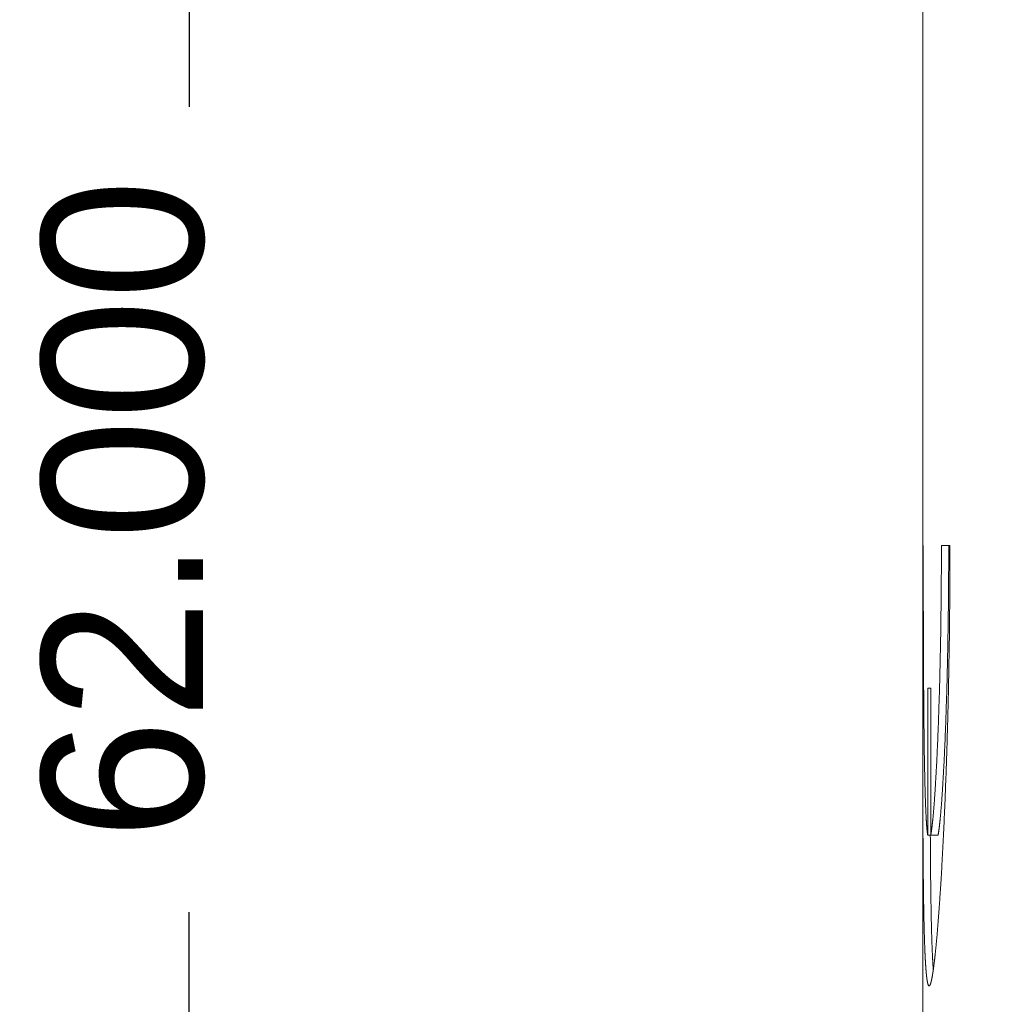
# Model space of a CAD drawing. Header units: inches. Extents: x 0 to 841, y 0 to 594.
# Tile 29 of 129: x 93 to 106, y 493 to 506. Entities that reach past the tile are written whole.
import ezdxf

# ---------------------------------------------------------------- set-up
doc = ezdxf.new("R2010")
doc.units = ezdxf.units.IN
doc.header["$LTSCALE"] = 46.255
doc.header["$MEASUREMENT"] = 0
doc.header["$PDMODE"] = 3
doc.header["$PDSIZE"] = 0.3125
doc.layers.get('0').update_dxf_attribs({"lineweight": 0})
doc.styles.get("Standard").update_dxf_attribs({"font": 'trium.ttf.shx'})
doc.dimstyles.new('DIMSTYLE_6', dxfattribs={"dimtxt": 2.2, "dimasz": 1, "dimexe": 0.18, "dimexo": 0.0625, "dimgap": 0.09, "dimtad": 1, "dimdec": 3, "dimzin": 0, "dimdsep": 46, "dimtxsty": 'Standard', "dimblk": '_ARROW_FILLED', "dimcen": 0.09, "dimadec": 0, "dimazin": 0, "dimtp": 0.001, "dimtfac": 1, "dimtdec": 4, "dimtix": 1, "dimtmove": 0, "dimatfit": 3, "dimfxl": 1, "dimtolj": 1, "dimtzin": 0, "dimarcsym": 0})

# ---------------------------------------------------------------- blocks, each defined once
blk = doc.blocks.new('_ARROW_FILLED')
at = {"linetype": 'ByBlock'}
blk.add_hatch(color=0, dxfattribs=at).paths.add_polyline_path([(0, 0), (-1, 0.25), (-1, -0.25)], flags=0)
at = {"color": 0, "linetype": 'ByBlock'}
blk.add_lwpolyline([(0, 0), (-1, 0.25), (-1, -0.25), (-1, -0.25)], close=True, dxfattribs=at)
blk = doc.blocks.new('*D23')
at = {"color": 0, "lineweight": -2}
for p, q in [((119.264, 531.762), (94.996, 531.762)), ((95.176, 530.762), (95.176, 504.74)), ((95.176, 470.762), (95.176, 493.769)), ((119.264, 469.762), (94.996, 469.762))]:
    blk.add_line(p, q, dxfattribs=at)
at = {"layer": 'Defpoints', "color": 0}
for p in [(119.326, 531.762), (95.176, 469.762), (119.326, 469.762)]:
    blk.add_point(p, dxfattribs=at)
at = {"color": 0, "lineweight": -2}
for p, rotation in [((95.176, 531.762), 90), ((95.176, 469.762), 270)]:
    blk.add_blockref('_ARROW_FILLED', p, dxfattribs=dict(at, rotation=rotation))
at = {"color": 0, "insert": (94.282, 499.255), "char_height": 2.2, "attachment_point": 5, "rotation": 90}
blk.add_mtext('\\A1;62.000', dxfattribs=at)

msp = doc.modelspace()

# ---------------------------------------------------------------- linework, layer by layer
at = {"color": 7, "linetype": 'Continuous'}
for p, q in [((105.1762, 498.7624), (105.1762, 557.2624)), ((105.1834, 498.7624), (105.1762, 498.7624)), ((105.1766, 498.7624), (105.1762, 496.6664)), ((105.5472, 498.7624), (105.4305, 498.7624)), ((105.2436, 496.8184), (105.2436, 494.8184)), ((105.2848, 496.8184), (105.2436, 496.8184)), ((105.2848, 494.8184), (105.2848, 496.8184)), ((105.1762, 490.7624), (105.1762, 496.6672)), ((105.1896, 496.6755), (105.1896, 496.6665)), ((105.2436, 494.8184), (105.3847, 494.8184))]:
    msp.add_line(p, q, dxfattribs=at)
for points in [[(105.1834, 498.7624), (105.1834, 498.7159), (105.1834, 498.6695), (105.1834, 498.6232), (105.1834, 498.577), (105.1834, 498.5309), (105.1835, 498.4849), (105.1835, 498.4389), (105.1835, 498.3931), (105.1836, 498.3473), (105.1836, 498.3016), (105.1837, 498.256), (105.1837, 498.2105), (105.1838, 498.1651), (105.1838, 498.1197), (105.1839, 498.0744), (105.184, 498.0292), (105.1841, 497.9842), (105.1842, 497.9393), (105.1842, 497.8947), (105.1843, 497.8504), (105.1844, 497.8064), (105.1845, 497.7629), (105.1847, 497.7198), (105.1848, 497.6773), (105.1849, 497.6353), (105.185, 497.594), (105.1851, 497.5534), (105.1852, 497.5135), (105.1854, 497.4744), (105.1855, 497.4362), (105.1856, 497.3989), (105.1858, 497.3625), (105.1859, 497.327), (105.186, 497.2922), (105.1862, 497.2583), (105.1863, 497.2252), (105.1865, 497.1928), (105.1866, 497.1611), (105.1868, 497.13), (105.1869, 497.0997), (105.1871, 497.0699), (105.1872, 497.0408), (105.1874, 497.0122), (105.1876, 496.9842), (105.1877, 496.9566), (105.1879, 496.9296), (105.188, 496.9032), (105.1882, 496.8775), (105.1884, 496.8526), (105.1885, 496.8288), (105.1887, 496.8062), (105.1888, 496.7848), (105.1889, 496.7648), (105.1891, 496.7464), (105.1892, 496.7296), (105.1893, 496.7146), (105.1894, 496.7016), (105.1895, 496.6907), (105.1895, 496.6819), (105.1896, 496.6755)], [(105.263, 492.7624), (105.2633, 492.7624), (105.2636, 492.7625), (105.2639, 492.7625), (105.2642, 492.7626), (105.2645, 492.7626), (105.2648, 492.7627), (105.2651, 492.7628), (105.2654, 492.7629), (105.2656, 492.763), (105.2659, 492.7632), (105.2662, 492.7633), (105.2664, 492.7634), (105.2667, 492.7636), (105.2669, 492.7637), (105.2671, 492.7639), (105.2673, 492.7641), (105.2676, 492.7642), (105.2678, 492.7644), (105.268, 492.7646), (105.2682, 492.7648), (105.2684, 492.765), (105.2686, 492.7651), (105.2688, 492.7653), (105.269, 492.7655), (105.2692, 492.7658), (105.2694, 492.766), (105.2696, 492.7662), (105.2698, 492.7664), (105.27, 492.7667), (105.2703, 492.7669), (105.2705, 492.7672), (105.2707, 492.7675), (105.2709, 492.7677), (105.2711, 492.768), (105.2713, 492.7683), (105.2716, 492.7686), (105.2718, 492.7689), (105.272, 492.7693), (105.2723, 492.7696), (105.2725, 492.77), (105.2727, 492.7703), (105.273, 492.7707), (105.2732, 492.7711), (105.2735, 492.7715), (105.2737, 492.7719), (105.274, 492.7724), (105.2743, 492.7728), (105.2745, 492.7733), (105.2748, 492.7738), (105.275, 492.7743), (105.2753, 492.7748), (105.2756, 492.7754), (105.2759, 492.7759), (105.2762, 492.7765), (105.2764, 492.7771), (105.2767, 492.7777), (105.277, 492.7784), (105.2773, 492.779), (105.2776, 492.7797), (105.2779, 492.7804), (105.2782, 492.7811), (105.2785, 492.7818), (105.2788, 492.7826), (105.2791, 492.7833), (105.2794, 492.7841), (105.2798, 492.7849), (105.2801, 492.7858), (105.2804, 492.7866), (105.2807, 492.7875), (105.281, 492.7883), (105.2814, 492.7892), (105.2817, 492.7901), (105.282, 492.7911), (105.2823, 492.792), (105.2827, 492.793), (105.283, 492.7939), (105.2833, 492.7949), (105.2836, 492.7959), (105.284, 492.797), (105.2843, 492.798), (105.2846, 492.7991), (105.285, 492.8001), (105.2853, 492.8012), (105.2856, 492.8023), (105.286, 492.8034), (105.2863, 492.8046), (105.2866, 492.8057), (105.287, 492.8069), (105.2873, 492.8081), (105.2876, 492.8092), (105.288, 492.8105), (105.2883, 492.8117), (105.2886, 492.8129), (105.289, 492.8142), (105.2893, 492.8155), (105.2896, 492.8168), (105.29, 492.8181), (105.2903, 492.8194), (105.2907, 492.8207), (105.291, 492.8221), (105.2913, 492.8234), (105.2917, 492.8248), (105.292, 492.8262), (105.2924, 492.8277), (105.2927, 492.8291), (105.2931, 492.8305), (105.2934, 492.832), (105.2937, 492.8335), (105.2941, 492.835), (105.2944, 492.8365), (105.2948, 492.838), (105.2951, 492.8396), (105.2955, 492.8411), (105.2958, 492.8427), (105.2962, 492.8443), (105.2965, 492.8459), (105.2969, 492.8475), (105.2972, 492.8492), (105.2976, 492.8508), (105.2979, 492.8525), (105.2983, 492.8542), (105.2986, 492.8559), (105.299, 492.8576), (105.2993, 492.8593), (105.2997, 492.8611), (105.3, 492.8628), (105.3004, 492.8646), (105.3007, 492.8664), (105.3011, 492.8682), (105.3014, 492.8701), (105.3018, 492.8719), (105.3022, 492.8738), (105.3025, 492.8756), (105.3029, 492.8775), (105.3032, 492.8794), (105.3036, 492.8814), (105.3039, 492.8833), (105.3043, 492.8853), (105.3047, 492.8873), (105.305, 492.8893), (105.3054, 492.8914), (105.3058, 492.8935), (105.3062, 492.8956), (105.3065, 492.8978), (105.3069, 492.9001), (105.3073, 492.9024), (105.3077, 492.9047), (105.3081, 492.9072), (105.3086, 492.9097), (105.309, 492.9122), (105.3094, 492.9149), (105.3099, 492.9176), (105.3104, 492.9204), (105.3108, 492.9233), (105.3113, 492.9262), (105.3118, 492.9293), (105.3123, 492.9324), (105.3128, 492.9356), (105.3133, 492.9389), (105.3139, 492.9423), (105.3144, 492.9457), (105.3149, 492.9493), (105.3155, 492.9529), (105.3161, 492.9566), (105.3166, 492.9605), (105.3172, 492.9644), (105.3178, 492.9684), (105.3184, 492.9725), (105.319, 492.9767), (105.3196, 492.981), (105.3203, 492.9853), (105.3209, 492.9898), (105.3215, 492.9944), (105.3222, 492.9991), (105.3229, 493.0039), (105.3235, 493.0087), (105.3242, 493.0137), (105.3249, 493.0188), (105.3256, 493.024), (105.3263, 493.0293), (105.327, 493.0347), (105.3277, 493.0402), (105.3284, 493.0459), (105.3291, 493.0516), (105.3299, 493.0574), (105.3306, 493.0633), (105.3314, 493.0692), (105.3321, 493.0753), (105.3329, 493.0815), (105.3336, 493.0877), (105.3344, 493.094), (105.3351, 493.1004), (105.3359, 493.1068), (105.3367, 493.1133), (105.3374, 493.1199), (105.3382, 493.1265), (105.339, 493.1332), (105.3398, 493.14), (105.3405, 493.1468), (105.3413, 493.1537), (105.3421, 493.1606), (105.3428, 493.1676), (105.3436, 493.1747), (105.3444, 493.1818), (105.3452, 493.189), (105.346, 493.1962), (105.3467, 493.2035), (105.3475, 493.2109), (105.3483, 493.2183), (105.3491, 493.2258), (105.3499, 493.2333), (105.3507, 493.2409), (105.3514, 493.2486), (105.3522, 493.2563), (105.353, 493.264), (105.3538, 493.2719), (105.3546, 493.2798), (105.3554, 493.2877), (105.3562, 493.2957), (105.357, 493.3038), (105.3578, 493.3119), (105.3585, 493.3201), (105.3593, 493.3283), (105.3601, 493.3366), (105.3609, 493.345), (105.3617, 493.3534), (105.3625, 493.3619), (105.3633, 493.3704), (105.3641, 493.379), (105.3649, 493.3876), (105.3657, 493.3963), (105.3665, 493.4051), (105.3673, 493.4139), (105.3681, 493.4228), (105.3689, 493.4317), (105.3697, 493.4407), (105.3705, 493.4498), (105.3713, 493.4589), (105.3721, 493.468), (105.3729, 493.4772), (105.3737, 493.4865), (105.3745, 493.4959), (105.3753, 493.5053), (105.3761, 493.5149), (105.3769, 493.5246), (105.3777, 493.5344), (105.3786, 493.5444), (105.3794, 493.5545), (105.3803, 493.5649), (105.3811, 493.5755), (105.382, 493.5863), (105.3829, 493.5974), (105.3838, 493.6087), (105.3847, 493.6204), (105.3857, 493.6323), (105.3866, 493.6445), (105.3876, 493.6571), (105.3886, 493.67), (105.3897, 493.6833), (105.3907, 493.6969), (105.3918, 493.7108), (105.3928, 493.725), (105.3939, 493.7397), (105.3951, 493.7546), (105.3962, 493.7699), (105.3974, 493.7856), (105.3985, 493.8016), (105.3997, 493.818), (105.4009, 493.8347), (105.4022, 493.8519), (105.4034, 493.8693), (105.4047, 493.8872), (105.4059, 493.9054), (105.4072, 493.924), (105.4085, 493.943), (105.4098, 493.9624), (105.4112, 493.9822), (105.4125, 494.0024), (105.4139, 494.0229), (105.4153, 494.0439), (105.4166, 494.0652), (105.418, 494.087), (105.4194, 494.1091), (105.4209, 494.1317), (105.4223, 494.1547), (105.4238, 494.178), (105.4252, 494.2018), (105.4267, 494.226), (105.4282, 494.2505), (105.4296, 494.2754), (105.4311, 494.3006), (105.4326, 494.3261), (105.4341, 494.352), (105.4356, 494.3781), (105.4371, 494.4045), (105.4386, 494.4312), (105.4401, 494.4581), (105.4416, 494.4852), (105.4431, 494.5126), (105.4446, 494.5401), (105.4461, 494.5678), (105.4476, 494.5957), (105.449, 494.6238), (105.4505, 494.6521), (105.4519, 494.6805), (105.4534, 494.7091), (105.4549, 494.7379), (105.4563, 494.7669), (105.4577, 494.796), (105.4592, 494.8253), (105.4606, 494.8548), (105.462, 494.8844), (105.4634, 494.9142), (105.4648, 494.9442), (105.4662, 494.9743), (105.4676, 495.0046), (105.469, 495.0351), (105.4703, 495.0657), (105.4717, 495.0964), (105.473, 495.1274), (105.4744, 495.1585), (105.4757, 495.1897), (105.477, 495.2211), (105.4784, 495.2526), (105.4797, 495.2843), (105.481, 495.3162), (105.4823, 495.3481), (105.4835, 495.3803), (105.4848, 495.4126), (105.4861, 495.445), (105.4873, 495.4776), (105.4886, 495.5103), (105.4898, 495.5431), (105.491, 495.5761), (105.4922, 495.6092), (105.4934, 495.6425), (105.4946, 495.6759), (105.4958, 495.7094), (105.497, 495.743), (105.4982, 495.7768), (105.4993, 495.8107), (105.5004, 495.8448), (105.5016, 495.8789), (105.5027, 495.9132), (105.5038, 495.9476), (105.5049, 495.9821), (105.506, 496.0168), (105.507, 496.0515), (105.5081, 496.0864), (105.5091, 496.1214), (105.5102, 496.1565), (105.5112, 496.1917), (105.5122, 496.2271), (105.5132, 496.2625), (105.5142, 496.2981), (105.5151, 496.3337), (105.5161, 496.3695), (105.5171, 496.4053), (105.518, 496.4413), (105.5189, 496.4773), (105.5198, 496.5135), (105.5207, 496.5498), (105.5216, 496.5864), (105.5225, 496.6232), (105.5233, 496.6603), (105.5242, 496.6978), (105.525, 496.7357), (105.5258, 496.7741), (105.5267, 496.8131), (105.5275, 496.8527), (105.5283, 496.893), (105.5291, 496.9339), (105.5299, 496.9757), (105.5308, 497.0183), (105.5316, 497.0617), (105.5324, 497.1061), (105.5332, 497.1515), (105.534, 497.1977), (105.5348, 497.2447), (105.5356, 497.2926), (105.5363, 497.3412), (105.5371, 497.3906), (105.5378, 497.4407), (105.5386, 497.4916), (105.5393, 497.543), (105.54, 497.5952), (105.5406, 497.6479), (105.5413, 497.7011), (105.5419, 497.7549), (105.5425, 497.8092), (105.5431, 497.864), (105.5436, 497.9194), (105.5441, 497.9756), (105.5446, 498.0327), (105.545, 498.0909), (105.5454, 498.1502), (105.5458, 498.2109), (105.5461, 498.2731), (105.5464, 498.3369), (105.5466, 498.4025), (105.5468, 498.47), (105.547, 498.5396), (105.5471, 498.6115), (105.5472, 498.6857), (105.5472, 498.7624)], [(105.2848, 494.8184), (105.2852, 494.8206), (105.2857, 494.8228), (105.2861, 494.8251), (105.2866, 494.8275), (105.287, 494.8299), (105.2875, 494.8323), (105.2879, 494.8348), (105.2884, 494.8374), (105.2889, 494.84), (105.2893, 494.8427), (105.2898, 494.8455), (105.2903, 494.8484), (105.2908, 494.8513), (105.2913, 494.8544), (105.2918, 494.8575), (105.2923, 494.8608), (105.2928, 494.8641), (105.2934, 494.8675), (105.2939, 494.8711), (105.2945, 494.8748), (105.295, 494.8785), (105.2956, 494.8824), (105.2962, 494.8865), (105.2968, 494.8906), (105.2974, 494.8949), (105.298, 494.8993), (105.2986, 494.9038), (105.2992, 494.9085), (105.2999, 494.9133), (105.3005, 494.9182), (105.3012, 494.9234), (105.3018, 494.9286), (105.3025, 494.934), (105.3032, 494.9396), (105.3039, 494.9453), (105.3046, 494.9512), (105.3053, 494.9572), (105.306, 494.9634), (105.3067, 494.9697), (105.3075, 494.9763), (105.3082, 494.983), (105.3089, 494.9898), (105.3097, 494.9968), (105.3105, 495.004), (105.3112, 495.0114), (105.312, 495.019), (105.3128, 495.0267), (105.3136, 495.0346), (105.3144, 495.0427), (105.3152, 495.0509), (105.316, 495.0593), (105.3168, 495.0678), (105.3176, 495.0765), (105.3184, 495.0854), (105.3193, 495.0944), (105.3201, 495.1035), (105.3209, 495.1128), (105.3218, 495.1222), (105.3226, 495.1317), (105.3234, 495.1414), (105.3243, 495.1512), (105.3251, 495.1611), (105.3259, 495.1711), (105.3268, 495.1813), (105.3276, 495.1916), (105.3284, 495.202), (105.3293, 495.2125), (105.3301, 495.2231), (105.3309, 495.2339), (105.3318, 495.2448), (105.3326, 495.2558), (105.3334, 495.2669), (105.3343, 495.2782), (105.3351, 495.2895), (105.336, 495.301), (105.3368, 495.3126), (105.3376, 495.3244), (105.3385, 495.3363), (105.3393, 495.3484), (105.3402, 495.3607), (105.341, 495.3733), (105.3419, 495.3862), (105.3427, 495.3993), (105.3436, 495.4128), (105.3445, 495.4266), (105.3454, 495.4407), (105.3464, 495.4553), (105.3473, 495.4703), (105.3483, 495.4857), (105.3492, 495.5016), (105.3502, 495.5179), (105.3513, 495.5348), (105.3523, 495.5522), (105.3533, 495.5701), (105.3544, 495.5885), (105.3555, 495.6074), (105.3566, 495.6269), (105.3577, 495.6469), (105.3589, 495.6674), (105.36, 495.6884), (105.3612, 495.71), (105.3624, 495.7322), (105.3636, 495.7549), (105.3648, 495.7782), (105.366, 495.802), (105.3672, 495.8264), (105.3685, 495.8514), (105.3697, 495.877), (105.371, 495.9031), (105.3722, 495.9298), (105.3735, 495.9572), (105.3748, 495.9851), (105.376, 496.0136), (105.3773, 496.0427), (105.3786, 496.0724), (105.3799, 496.1028), (105.3812, 496.1337), (105.3825, 496.1652), (105.3838, 496.1974), (105.3851, 496.2302), (105.3863, 496.2636), (105.3876, 496.2976), (105.3889, 496.3322), (105.3902, 496.3674), (105.3915, 496.4031), (105.3927, 496.4392), (105.394, 496.4759), (105.3952, 496.513), (105.3965, 496.5506), (105.3977, 496.5886), (105.3989, 496.627), (105.4001, 496.6657), (105.4013, 496.7048), (105.4024, 496.7442), (105.4036, 496.7839), (105.4047, 496.8238), (105.4058, 496.8641), (105.4069, 496.9046), (105.408, 496.9453), (105.409, 496.9863), (105.41, 497.0275), (105.411, 497.069), (105.412, 497.1107), (105.4129, 497.1527), (105.4139, 497.1948), (105.4148, 497.2372), (105.4157, 497.2797), (105.4165, 497.3225), (105.4174, 497.3655), (105.4182, 497.4087), (105.419, 497.452), (105.4197, 497.4955), (105.4205, 497.5392), (105.4212, 497.5831), (105.4219, 497.6271), (105.4226, 497.6713), (105.4232, 497.7156), (105.4238, 497.7601), (105.4244, 497.8046), (105.425, 497.8493), (105.4255, 497.8942), (105.426, 497.9391), (105.4265, 497.9841), (105.4269, 498.0292), (105.4274, 498.0744), (105.4278, 498.1197), (105.4281, 498.165), (105.4285, 498.2105), (105.4288, 498.256), (105.4291, 498.3016), (105.4294, 498.3473), (105.4296, 498.3931), (105.4298, 498.4389), (105.43, 498.4849), (105.4302, 498.5309), (105.4303, 498.577), (105.4304, 498.6232), (105.4304, 498.6695), (105.4305, 498.7159), (105.4305, 498.7624)], [(105.5304, 498.7624), (105.5303, 498.7159), (105.5303, 498.6695), (105.5302, 498.6232), (105.5301, 498.577), (105.53, 498.5309), (105.5299, 498.4849), (105.5297, 498.4389), (105.5295, 498.3931), (105.5292, 498.3473), (105.529, 498.3016), (105.5287, 498.256), (105.5284, 498.2105), (105.528, 498.165), (105.5276, 498.1197), (105.5272, 498.0744), (105.5268, 498.0292), (105.5264, 497.9841), (105.5259, 497.9391), (105.5254, 497.8942), (105.5248, 497.8493), (105.5243, 497.8046), (105.5237, 497.7601), (105.5231, 497.7156), (105.5224, 497.6713), (105.5218, 497.6271), (105.5211, 497.5831), (105.5203, 497.5392), (105.5196, 497.4955), (105.5188, 497.452), (105.5181, 497.4087), (105.5172, 497.3655), (105.5164, 497.3225), (105.5155, 497.2797), (105.5147, 497.2372), (105.5137, 497.1948), (105.5128, 497.1527), (105.5119, 497.1107), (105.5109, 497.069), (105.5099, 497.0275), (105.5089, 496.9863), (105.5078, 496.9453), (105.5068, 496.9046), (105.5057, 496.8641), (105.5046, 496.8238), (105.5035, 496.7839), (105.5023, 496.7442), (105.5012, 496.7048), (105.5, 496.6657), (105.4988, 496.627), (105.4976, 496.5886), (105.4964, 496.5506), (105.4951, 496.513), (105.4939, 496.4759), (105.4926, 496.4392), (105.4914, 496.4031), (105.4901, 496.3674), (105.4888, 496.3322), (105.4875, 496.2976), (105.4862, 496.2636), (105.4849, 496.2302), (105.4837, 496.1974), (105.4824, 496.1652), (105.4811, 496.1337), (105.4798, 496.1028), (105.4785, 496.0724), (105.4772, 496.0427), (105.4759, 496.0136), (105.4747, 495.9851), (105.4734, 495.9572), (105.4721, 495.9298), (105.4709, 495.9031), (105.4696, 495.877), (105.4684, 495.8514), (105.4671, 495.8264), (105.4659, 495.802), (105.4647, 495.7782), (105.4635, 495.7549), (105.4623, 495.7322), (105.4611, 495.71), (105.4599, 495.6884), (105.4588, 495.6674), (105.4576, 495.6469), (105.4565, 495.6269), (105.4554, 495.6074), (105.4543, 495.5885), (105.4532, 495.5701), (105.4522, 495.5522), (105.4512, 495.5348), (105.4501, 495.5179), (105.4491, 495.5016), (105.4482, 495.4857), (105.4472, 495.4703), (105.4463, 495.4553), (105.4453, 495.4407), (105.4444, 495.4266), (105.4435, 495.4128), (105.4427, 495.3993), (105.4418, 495.3862), (105.4409, 495.3733), (105.4401, 495.3607), (105.4392, 495.3484), (105.4384, 495.3363), (105.4375, 495.3244), (105.4367, 495.3126), (105.4359, 495.301), (105.435, 495.2895), (105.4342, 495.2782), (105.4334, 495.2669), (105.4325, 495.2558), (105.4317, 495.2448), (105.4309, 495.2339), (105.43, 495.2231), (105.4292, 495.2125), (105.4283, 495.202), (105.4275, 495.1916), (105.4267, 495.1813), (105.4258, 495.1711), (105.425, 495.1611), (105.4242, 495.1512), (105.4233, 495.1414), (105.4225, 495.1317), (105.4217, 495.1222), (105.4208, 495.1128), (105.42, 495.1035), (105.4192, 495.0944), (105.4184, 495.0854), (105.4175, 495.0765), (105.4167, 495.0678), (105.4159, 495.0593), (105.4151, 495.0509), (105.4143, 495.0427), (105.4135, 495.0346), (105.4127, 495.0267), (105.4119, 495.019), (105.4112, 495.0114), (105.4104, 495.004), (105.4096, 494.9968), (105.4089, 494.9898), (105.4081, 494.983), (105.4074, 494.9763), (105.4067, 494.9697), (105.4059, 494.9634), (105.4052, 494.9572), (105.4045, 494.9512), (105.4038, 494.9453), (105.4031, 494.9396), (105.4024, 494.934), (105.4018, 494.9286), (105.4011, 494.9234), (105.4005, 494.9182), (105.3998, 494.9133), (105.3992, 494.9085), (105.3985, 494.9038), (105.3979, 494.8993), (105.3973, 494.8949), (105.3967, 494.8906), (105.3961, 494.8865), (105.3955, 494.8824), (105.395, 494.8785), (105.3944, 494.8748), (105.3938, 494.8711), (105.3933, 494.8675), (105.3928, 494.8641), (105.3922, 494.8608), (105.3917, 494.8575), (105.3912, 494.8544), (105.3907, 494.8513), (105.3902, 494.8484), (105.3897, 494.8455), (105.3893, 494.8427), (105.3888, 494.84), (105.3883, 494.8374), (105.3879, 494.8348), (105.3874, 494.8323), (105.387, 494.8299), (105.3865, 494.8275), (105.3861, 494.8251), (105.3856, 494.8228), (105.3852, 494.8206), (105.3847, 494.8184)], [(105.1762, 496.6664), (105.1762, 496.6524), (105.1762, 496.6369), (105.1762, 496.6201), (105.1762, 496.6022), (105.1762, 496.583), (105.1762, 496.5629), (105.1762, 496.5417), (105.1762, 496.5197), (105.1762, 496.4969), (105.1762, 496.4733), (105.1762, 496.4492), (105.1762, 496.4245), (105.1762, 496.3993), (105.1762, 496.3737), (105.1762, 496.3479), (105.1762, 496.3218), (105.1762, 496.2956), (105.1762, 496.269), (105.1762, 496.2423), (105.1763, 496.2153), (105.1763, 496.188), (105.1763, 496.1604), (105.1763, 496.1325), (105.1763, 496.1044), (105.1763, 496.0759), (105.1764, 496.047), (105.1764, 496.0178), (105.1764, 495.9882), (105.1764, 495.9583), (105.1765, 495.928), (105.1765, 495.8973), (105.1765, 495.8662), (105.1766, 495.8347), (105.1766, 495.803), (105.1766, 495.771), (105.1767, 495.7388), (105.1767, 495.7065), (105.1768, 495.6739), (105.1768, 495.6413), (105.1769, 495.6085), (105.177, 495.5758), (105.177, 495.543), (105.1771, 495.5103), (105.1772, 495.4776), (105.1772, 495.4451), (105.1773, 495.4126), (105.1774, 495.3804), (105.1775, 495.3482), (105.1775, 495.3162), (105.1776, 495.2844), (105.1777, 495.2527), (105.1778, 495.2212), (105.1779, 495.1898), (105.178, 495.1585), (105.1781, 495.1274), (105.1782, 495.0965), (105.1784, 495.0657), (105.1785, 495.0351), (105.1786, 495.0047), (105.1787, 494.9744), (105.1789, 494.9443), (105.179, 494.9143), (105.1791, 494.8845), (105.1793, 494.8549), (105.1794, 494.8254), (105.1796, 494.7961), (105.1798, 494.767), (105.1799, 494.738), (105.1801, 494.7092), (105.1803, 494.6806), (105.1805, 494.6522), (105.1806, 494.6239), (105.1808, 494.5958), (105.181, 494.5679), (105.1812, 494.5402), (105.1814, 494.5127), (105.1816, 494.4853), (105.1819, 494.4582), (105.1821, 494.4313), (105.1823, 494.4046), (105.1825, 494.3782), (105.1828, 494.3521), (105.183, 494.3262), (105.1833, 494.3007), (105.1835, 494.2755), (105.1838, 494.2506), (105.184, 494.2261), (105.1843, 494.2019), (105.1846, 494.1781), (105.1848, 494.1547), (105.1851, 494.1318), (105.1854, 494.1092), (105.1856, 494.087), (105.1859, 494.0653), (105.1862, 494.0439), (105.1865, 494.023), (105.1868, 494.0024), (105.1871, 493.9823), (105.1874, 493.9625), (105.1876, 493.9431), (105.1879, 493.9241), (105.1882, 493.9055), (105.1885, 493.8873), (105.1888, 493.8694), (105.1891, 493.8519), (105.1894, 493.8348), (105.1897, 493.8181), (105.19, 493.8017), (105.1903, 493.7856), (105.1906, 493.77), (105.1909, 493.7547), (105.1912, 493.7397), (105.1915, 493.7251), (105.1918, 493.7108), (105.1921, 493.6969), (105.1924, 493.6833), (105.1926, 493.6701), (105.1929, 493.6572), (105.1932, 493.6446), (105.1935, 493.6323), (105.1938, 493.6204), (105.194, 493.6088), (105.1943, 493.5974), (105.1946, 493.5863), (105.1948, 493.5755), (105.1951, 493.5649), (105.1953, 493.5546), (105.1956, 493.5444), (105.1959, 493.5344), (105.1961, 493.5246), (105.1964, 493.5149), (105.1966, 493.5054), (105.1969, 493.4959), (105.1971, 493.4866), (105.1974, 493.4773), (105.1977, 493.4681), (105.1979, 493.4589), (105.1982, 493.4498), (105.1985, 493.4408), (105.1987, 493.4318), (105.199, 493.4228), (105.1993, 493.414), (105.1996, 493.4051), (105.1999, 493.3964), (105.2001, 493.3877), (105.2004, 493.379), (105.2007, 493.3704), (105.201, 493.3619), (105.2013, 493.3534), (105.2016, 493.345), (105.2019, 493.3367), (105.2022, 493.3284), (105.2025, 493.3201), (105.2028, 493.3119), (105.2031, 493.3038), (105.2034, 493.2958), (105.2037, 493.2878), (105.204, 493.2798), (105.2043, 493.2719), (105.2046, 493.2641), (105.205, 493.2563), (105.2053, 493.2486), (105.2056, 493.2409), (105.2059, 493.2334), (105.2062, 493.2258), (105.2066, 493.2183), (105.2069, 493.2109), (105.2072, 493.2036), (105.2076, 493.1963), (105.2079, 493.189), (105.2082, 493.1819), (105.2086, 493.1747), (105.2089, 493.1677), (105.2093, 493.1607), (105.2096, 493.1537), (105.21, 493.1469), (105.2103, 493.14), (105.2107, 493.1333), (105.211, 493.1266), (105.2114, 493.1199), (105.2118, 493.1134), (105.2121, 493.1069), (105.2125, 493.1004), (105.2128, 493.094), (105.2132, 493.0877), (105.2136, 493.0815), (105.214, 493.0754), (105.2143, 493.0693), (105.2147, 493.0633), (105.2151, 493.0574), (105.2154, 493.0516), (105.2158, 493.0459), (105.2162, 493.0403), (105.2165, 493.0348), (105.2169, 493.0294), (105.2173, 493.0241), (105.2176, 493.0189), (105.218, 493.0138), (105.2184, 493.0088), (105.2187, 493.0039), (105.2191, 492.9991), (105.2194, 492.9944), (105.2198, 492.9899), (105.2201, 492.9854), (105.2205, 492.981), (105.2208, 492.9767), (105.2212, 492.9725), (105.2215, 492.9684), (105.2218, 492.9644), (105.2222, 492.9605), (105.2225, 492.9567), (105.2228, 492.9529), (105.2231, 492.9493), (105.2235, 492.9458), (105.2238, 492.9423), (105.2241, 492.9389), (105.2244, 492.9356), (105.2247, 492.9324), (105.225, 492.9293), (105.2253, 492.9262), (105.2256, 492.9233), (105.2259, 492.9204), (105.2262, 492.9176), (105.2264, 492.9149), (105.2267, 492.9122), (105.227, 492.9097), (105.2272, 492.9072), (105.2275, 492.9047), (105.2278, 492.9024), (105.228, 492.9001), (105.2282, 492.8978), (105.2285, 492.8956), (105.2287, 492.8935), (105.229, 492.8914), (105.2292, 492.8893), (105.2294, 492.8873), (105.2297, 492.8853), (105.2299, 492.8833), (105.2301, 492.8814), (105.2304, 492.8795), (105.2306, 492.8776), (105.2308, 492.8757), (105.2311, 492.8738), (105.2313, 492.8719), (105.2315, 492.8701), (105.2318, 492.8683), (105.232, 492.8664), (105.2323, 492.8646), (105.2325, 492.8629), (105.2327, 492.8611), (105.233, 492.8593), (105.2332, 492.8576), (105.2335, 492.8559), (105.2337, 492.8542), (105.2339, 492.8525), (105.2342, 492.8508), (105.2344, 492.8492), (105.2347, 492.8475), (105.2349, 492.8459), (105.2351, 492.8443), (105.2354, 492.8427), (105.2356, 492.8411), (105.2359, 492.8396), (105.2361, 492.838), (105.2364, 492.8365), (105.2366, 492.835), (105.2369, 492.8335), (105.2371, 492.832), (105.2374, 492.8306), (105.2376, 492.8291), (105.2379, 492.8277), (105.2381, 492.8263), (105.2384, 492.8249), (105.2386, 492.8235), (105.2389, 492.8221), (105.2391, 492.8207), (105.2394, 492.8194), (105.2396, 492.8181), (105.2399, 492.8168), (105.2401, 492.8155), (105.2404, 492.8142), (105.2406, 492.813), (105.2409, 492.8117), (105.2412, 492.8105), (105.2414, 492.8093), (105.2417, 492.8081), (105.2419, 492.8069), (105.2422, 492.8057), (105.2424, 492.8046), (105.2427, 492.8035), (105.243, 492.8023), (105.2432, 492.8012), (105.2435, 492.8001), (105.2437, 492.7991), (105.244, 492.798), (105.2443, 492.797), (105.2445, 492.796), (105.2448, 492.795), (105.245, 492.794), (105.2453, 492.793), (105.2456, 492.792), (105.2458, 492.7911), (105.2461, 492.7902), (105.2464, 492.7893), (105.2466, 492.7884), (105.2469, 492.7875), (105.2472, 492.7866), (105.2474, 492.7858), (105.2477, 492.785), (105.2479, 492.7842), (105.2482, 492.7834), (105.2485, 492.7826), (105.2487, 492.7819), (105.249, 492.7811), (105.2492, 492.7804), (105.2495, 492.7797), (105.2497, 492.779), (105.25, 492.7784), (105.2502, 492.7778), (105.2505, 492.7771), (105.2507, 492.7765), (105.251, 492.776), (105.2512, 492.7754), (105.2515, 492.7749), (105.2517, 492.7743), (105.2519, 492.7738), (105.2522, 492.7733), (105.2524, 492.7729), (105.2526, 492.7724), (105.2529, 492.772), (105.2531, 492.7715), (105.2533, 492.7711), (105.2535, 492.7707), (105.2537, 492.7703), (105.254, 492.77), (105.2542, 492.7696), (105.2544, 492.7693), (105.2546, 492.769), (105.2548, 492.7686), (105.255, 492.7683), (105.2552, 492.7681), (105.2554, 492.7678), (105.2556, 492.7675), (105.2557, 492.7673), (105.2559, 492.767), (105.2561, 492.7668), (105.2563, 492.7666), (105.2564, 492.7664), (105.2566, 492.7662), (105.2568, 492.766), (105.2569, 492.7658), (105.2571, 492.7656), (105.2572, 492.7654), (105.2574, 492.7653), (105.2575, 492.7651), (105.2577, 492.765), (105.2578, 492.7648), (105.258, 492.7647), (105.2581, 492.7645), (105.2583, 492.7644), (105.2584, 492.7643), (105.2586, 492.7642), (105.2587, 492.7641), (105.2589, 492.7639), (105.259, 492.7638), (105.2592, 492.7637), (105.2593, 492.7636), (105.2595, 492.7635), (105.2597, 492.7634), (105.2598, 492.7633), (105.26, 492.7633), (105.2601, 492.7632), (105.2603, 492.7631), (105.2604, 492.763), (105.2606, 492.7629), (105.2608, 492.7629), (105.2609, 492.7628), (105.2611, 492.7628), (105.2612, 492.7627), (105.2614, 492.7627), (105.2616, 492.7626), (105.2617, 492.7626), (105.2619, 492.7625), (105.262, 492.7625), (105.2622, 492.7625), (105.2624, 492.7625), (105.2625, 492.7625), (105.2627, 492.7624), (105.2628, 492.7624), (105.263, 492.7624)], [(105.1896, 496.6665), (105.1899, 496.6341), (105.1901, 496.6017), (105.1904, 496.5693), (105.1907, 496.537), (105.1909, 496.5047), (105.1912, 496.4726), (105.1915, 496.4406), (105.1918, 496.4087), (105.1921, 496.3771), (105.1924, 496.3457), (105.1927, 496.3146), (105.1931, 496.2838), (105.1934, 496.2533), (105.1937, 496.2231), (105.1941, 496.1934), (105.1944, 496.164), (105.1948, 496.1351), (105.1951, 496.1065), (105.1955, 496.0784), (105.1958, 496.0507), (105.1962, 496.0234), (105.1966, 495.9966), (105.197, 495.9701), (105.1974, 495.9441), (105.1978, 495.9186), (105.1982, 495.8934), (105.1986, 495.8687), (105.199, 495.8445), (105.1994, 495.8207), (105.1998, 495.7973), (105.2002, 495.7743), (105.2006, 495.7518), (105.2011, 495.7298), (105.2015, 495.7082), (105.2019, 495.6871), (105.2024, 495.6664), (105.2028, 495.6462), (105.2032, 495.6265), (105.2037, 495.6072), (105.2041, 495.5884), (105.2045, 495.5701), (105.205, 495.5522), (105.2054, 495.5349), (105.2058, 495.518), (105.2062, 495.5016), (105.2066, 495.4857), (105.207, 495.4703), (105.2074, 495.4553), (105.2078, 495.4408), (105.2082, 495.4266), (105.2086, 495.4128), (105.209, 495.3993), (105.2094, 495.3862), (105.2098, 495.3734), (105.2101, 495.3608), (105.2105, 495.3485), (105.2109, 495.3363), (105.2113, 495.3244), (105.2117, 495.3127), (105.2121, 495.3011), (105.2125, 495.2896), (105.2129, 495.2782), (105.2133, 495.267), (105.2137, 495.2559), (105.2141, 495.2448), (105.2145, 495.234), (105.2149, 495.2232), (105.2154, 495.2125), (105.2158, 495.202), (105.2162, 495.1916), (105.2167, 495.1813), (105.2171, 495.1712), (105.2175, 495.1611), (105.218, 495.1512), (105.2184, 495.1414), (105.2189, 495.1318), (105.2193, 495.1222), (105.2198, 495.1128), (105.2202, 495.1036), (105.2207, 495.0944), (105.2211, 495.0854), (105.2216, 495.0766), (105.2221, 495.0679), (105.2225, 495.0594), (105.223, 495.051), (105.2235, 495.0427), (105.2239, 495.0347), (105.2244, 495.0268), (105.2249, 495.019), (105.2253, 495.0115), (105.2258, 495.0041), (105.2263, 494.9969), (105.2267, 494.9899), (105.2272, 494.983), (105.2277, 494.9763), (105.2281, 494.9698), (105.2286, 494.9634), (105.229, 494.9572), (105.2295, 494.9512), (105.2299, 494.9453), (105.2304, 494.9396), (105.2308, 494.9341), (105.2313, 494.9287), (105.2317, 494.9234), (105.2322, 494.9183), (105.2326, 494.9133), (105.233, 494.9085), (105.2335, 494.9038), (105.2339, 494.8993), (105.2343, 494.8949), (105.2347, 494.8906), (105.2351, 494.8865), (105.2356, 494.8825), (105.236, 494.8786), (105.2364, 494.8748), (105.2368, 494.8711), (105.2372, 494.8676), (105.2375, 494.8641), (105.2379, 494.8608), (105.2383, 494.8575), (105.2387, 494.8544), (105.239, 494.8514), (105.2394, 494.8484), (105.2398, 494.8455), (105.2401, 494.8427), (105.2405, 494.84), (105.2408, 494.8374), (105.2412, 494.8348), (105.2415, 494.8323), (105.2419, 494.8299), (105.2422, 494.8275), (105.2426, 494.8251), (105.2429, 494.8228), (105.2433, 494.8206), (105.2436, 494.8184)], [(105.2795, 494.8184), (105.2796, 494.7983), (105.2797, 494.7777), (105.2798, 494.7569), (105.2799, 494.7356), (105.2801, 494.7141), (105.2802, 494.6922), (105.2803, 494.6701), (105.2805, 494.6478), (105.2806, 494.6252), (105.2808, 494.6025), (105.2809, 494.5797), (105.2811, 494.5567), (105.2813, 494.5336), (105.2815, 494.5105), (105.2816, 494.4873), (105.2818, 494.4641), (105.282, 494.441), (105.2822, 494.4178), (105.2824, 494.3947), (105.2826, 494.3717), (105.2828, 494.3487), (105.283, 494.3258), (105.2832, 494.3029), (105.2835, 494.2802), (105.2837, 494.2577), (105.2839, 494.2352), (105.2841, 494.2129), (105.2844, 494.1908), (105.2846, 494.1688), (105.2849, 494.1471), (105.2851, 494.1255), (105.2854, 494.1042), (105.2857, 494.0831), (105.2859, 494.0623), (105.2862, 494.0417), (105.2865, 494.0213), (105.2868, 494.0013), (105.2871, 493.9815), (105.2874, 493.962), (105.2876, 493.9428), (105.2879, 493.924), (105.2882, 493.9054), (105.2885, 493.8872), (105.2888, 493.8694), (105.2891, 493.8519), (105.2894, 493.8348), (105.2897, 493.8181), (105.29, 493.8017), (105.2903, 493.7856), (105.2906, 493.77), (105.2909, 493.7547), (105.2912, 493.7397), (105.2915, 493.7251), (105.2918, 493.7108), (105.2921, 493.6969), (105.2924, 493.6833), (105.2926, 493.6701), (105.2929, 493.6572), (105.2932, 493.6446), (105.2935, 493.6323), (105.2937, 493.6204), (105.294, 493.6088), (105.2943, 493.5974), (105.2945, 493.5863), (105.2948, 493.5755), (105.2951, 493.5649), (105.2953, 493.5546), (105.2956, 493.5444), (105.2958, 493.5344), (105.2961, 493.5246), (105.2964, 493.5149), (105.2966, 493.5054), (105.2969, 493.4959), (105.2971, 493.4866), (105.2974, 493.4773), (105.2977, 493.4681), (105.2979, 493.4589), (105.2982, 493.4498), (105.2985, 493.4408), (105.2987, 493.4318), (105.299, 493.4228), (105.2993, 493.414), (105.2996, 493.4051), (105.2998, 493.3964), (105.3001, 493.3877), (105.3004, 493.379), (105.3007, 493.3704), (105.301, 493.3619), (105.3013, 493.3534), (105.3016, 493.345), (105.3019, 493.3367), (105.3022, 493.3284), (105.3025, 493.3201), (105.3028, 493.3119), (105.3031, 493.3038), (105.3034, 493.2958), (105.3037, 493.2878), (105.304, 493.2798), (105.3043, 493.2719), (105.3046, 493.2641), (105.3049, 493.2563), (105.3053, 493.2486), (105.3056, 493.2409), (105.3059, 493.2334), (105.3062, 493.2258), (105.3066, 493.2183), (105.3069, 493.2109), (105.3072, 493.2036), (105.3075, 493.1963), (105.3079, 493.1891), (105.3082, 493.182), (105.3086, 493.175), (105.3089, 493.168), (105.3092, 493.1612), (105.3096, 493.1544), (105.3099, 493.1478), (105.3102, 493.1413), (105.3106, 493.1348), (105.3109, 493.1285), (105.3112, 493.1223), (105.3116, 493.1163), (105.3119, 493.1103), (105.3122, 493.1045), (105.3125, 493.0988), (105.3129, 493.0931), (105.3132, 493.0876), (105.3135, 493.0822), (105.3138, 493.0769), (105.3141, 493.0717), (105.3145, 493.0665), (105.3148, 493.0615), (105.3151, 493.0565), (105.3154, 493.0516), (105.3157, 493.0468), (105.3161, 493.042), (105.3164, 493.0373), (105.3167, 493.0327), (105.317, 493.0281), (105.3173, 493.0237), (105.3176, 493.0193), (105.3179, 493.0151), (105.3182, 493.0111), (105.3185, 493.0072), (105.3188, 493.0034), (105.319, 492.9998), (105.3193, 492.9964), (105.3195, 492.9933), (105.3197, 492.9903), (105.3199, 492.9875), (105.3201, 492.985)]]:
    msp.add_lwpolyline(points, dxfattribs=at)

# ---------------------------------------------------------------- dimensions: what is measured, and where the dimension line sits
at = {"color": 2, "linetype": 'Continuous'}
dim = msp.add_linear_dim(base=(95.1762, 469.7624), p1=(119.3262, 531.7624), p2=(119.3262, 469.7624), angle=270, dimstyle='DIMSTYLE_6', override={"dimblk": '_ARROW_FILLED'}, dxfattribs=at)
dim.commit()
dim.dimension.update_dxf_attribs({"geometry": '*D23', "text_midpoint": (94.2819, 499.2546), "dimtype": 160})

doc.saveas('drawing.dxf')
